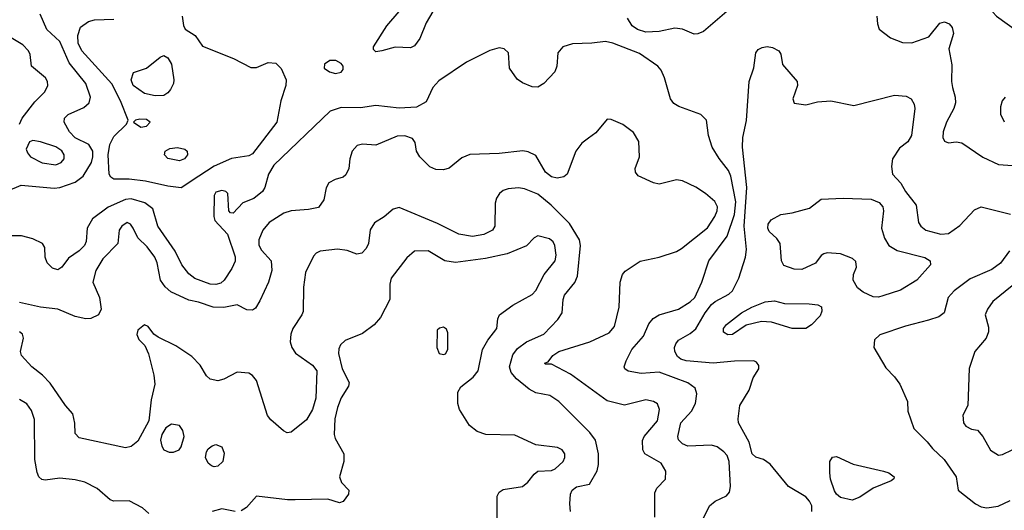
# Model space of a CAD drawing. Extents: x 1173079 to 1307053, y 522583 to 678478.
# Tile 194 of 256: x 1213317 to 1218425, y 593801 to 596346. Entities that reach past the tile are written whole.
import ezdxf

# ---------------------------------------------------------------- set-up
doc = ezdxf.new("R2010")
doc.units = 0

msp = doc.modelspace()

# ---------------------------------------------------------------- linework, layer by layer
at = {"layer": '0CON20XD'}
for points in [[(1218212, 596592), (1218230, 596595), (1218255, 596617.5), (1218275, 596620), (1218349.3, 596619.3), (1218375, 596607.5), (1218386.7, 596595), (1218395.9, 596565.9), (1218393.3, 596545), (1218370, 596505), (1218362, 596475), (1218360, 596405), (1218366, 596385), (1218384, 596365), (1218507, 596277)], [(1215165, 596180), (1215152.1, 596192.1), (1215151.4, 596205), (1215221.5, 596315), (1215350, 596465)], [(1215490.3, 596439.7), (1215425, 596330), (1215392, 596248), (1215365, 596210), (1215345, 596200), (1215265, 596204.2), (1215195, 596184), (1215165, 596180)], [(1216985, 596388.1), (1216865, 596285.6), (1216835, 596272.2), (1216815, 596271.9), (1216755, 596296.5), (1216715, 596301.5), (1216634.5, 596285.5), (1216565, 596282), (1216522, 596295), (1216493.8, 596313.8), (1216470.6, 596355)], [(1213255, 595458.9), (1213325, 595488.2), (1213495, 595472.7), (1213525, 595475.3), (1213605, 595504.2), (1213646.8, 595535), (1213688.4, 595605), (1213696.2, 595635), (1213695.8, 595665), (1213675, 595699.1), (1213605, 595733.8), (1213574.8, 595764.8), (1213546.8, 595815), (1213549.6, 595835), (1213568.1, 595855), (1213649.3, 595890.7), (1213677.5, 595915), (1213684.5, 595945), (1213659.3, 596015), (1213573, 596123), (1213525, 596232.5), (1213457.5, 596295), (1213423.1, 596375)], [(1214155, 595474.7), (1214085, 595482.4), (1213969, 595509), (1213885, 595518.9), (1213805, 595519.1), (1213789.1, 595529.1), (1213780.4, 595545), (1213776.1, 595645), (1213785, 595699.2), (1213805, 595740), (1213870, 595805), (1213878.8, 595825), (1213839.8, 595925), (1213795, 596013.6), (1213639.3, 596185), (1213620.7, 596225), (1213617.7, 596265), (1213632.4, 596307.6), (1213673, 596337), (1213705, 596344.7), (1213805, 596348.2)], [(1214160, 596365), (1214165.7, 596315.7), (1214175, 596296.7), (1214226.7, 596265), (1214265, 596208.8), (1214426, 596145), (1214515, 596098.2), (1214545, 596099.1), (1214605, 596124.4), (1214645, 596121.4), (1214673.9, 596093.9), (1214699.1, 596035), (1214698.2, 596005), (1214671.6, 595925), (1214650.8, 595815), (1214525, 595651.1), (1214505, 595640.5), (1214415, 595626.2), (1214325, 595586.5), (1214246.1, 595533.9), (1214155, 595474.7)], [(1217764.1, 596364.1), (1217766.2, 596325), (1217775, 596297.5), (1217835, 596251.4), (1217897.2, 596227.2), (1217945, 596226.5), (1218032.7, 596257.3), (1218091.2, 596328.8), (1218115, 596334.5), (1218138.6, 596325), (1218154.4, 596305), (1218160.5, 596275), (1218136.9, 596195), (1218152.6, 596112.6), (1218150.6, 596025), (1218156.2, 595993.8), (1218170.4, 595945), (1218172.1, 595915), (1218163.6, 595885), (1218124.4, 595815), (1218108.1, 595765), (1218105.6, 595735.6), (1218115, 595716.2), (1218135, 595708), (1218175, 595713.1), (1218205, 595708.1), (1218314, 595634), (1218395, 595594.5), (1218566.4, 595583.6)], [(1216842.5, 593715), (1216895.6, 593825), (1216925, 593849.4), (1216984.2, 593875.8), (1217000, 593895), (1217004, 593925), (1216997.5, 594055), (1216986.9, 594085), (1216970, 594105), (1216935, 594130.3), (1216905, 594140), (1216783.2, 594133.2), (1216755, 594146), (1216735, 594167.5), (1216731.9, 594185), (1216747.3, 594255), (1216801.5, 594315), (1216823.5, 594355), (1216829.5, 594405), (1216821.9, 594435), (1216783.3, 594463.3), (1216635, 594517.4), (1216541.7, 594511.7), (1216473, 594523), (1216456, 594535), (1216452, 594545), (1216463.5, 594576.5), (1216493.1, 594635), (1216553.6, 594705), (1216580.9, 594769.1), (1216603.3, 594796.7), (1216634.7, 594815.3), (1216734.7, 594845.3), (1216795, 594882.3), (1216820, 594905), (1216856.2, 594985), (1216892.2, 595095), (1216986.5, 595223.5), (1217025.7, 595335), (1217031.4, 595401.4), (1217006.7, 595535), (1216994.7, 595564.7), (1216946, 595626), (1216909.1, 595685), (1216890.5, 595745), (1216879.2, 595825), (1216850, 595855), (1216736.2, 595896.2), (1216711.2, 595911.2), (1216693.3, 595935), (1216662.1, 596045), (1216644.4, 596085), (1216626.9, 596105), (1216531.7, 596171.7), (1216394.2, 596225), (1216356, 596234), (1216284.1, 596224.1), (1216185, 596220.8), (1216134.2, 596205), (1216109.4, 596175), (1216103.5, 596105), (1216092.2, 596075), (1216035.3, 596014.7), (1216005, 595995.6), (1215975, 595998.1), (1215925, 596018.6), (1215897.3, 596037.3), (1215858.6, 596095), (1215852, 596175), (1215830, 596195), (1215805, 596200.6), (1215755, 596185.6), (1215635, 596125.5), (1215491.2, 596028.8), (1215460, 595995), (1215425, 595920.8), (1215375, 595892.1), (1215285, 595887.7), (1215165, 595901.9), (1215085, 595888.2), (1214985, 595891.1), (1214927.9, 595872.1), (1214635, 595591.9), (1214607.9, 595545), (1214588.9, 595475), (1214576.9, 595455), (1214531.2, 595418.8), (1214474.2, 595395.8), (1214425, 595342.5), (1214410, 595345), (1214402.5, 595355), (1214396.7, 595445), (1214385.6, 595455.6), (1214365, 595460), (1214335, 595451.2), (1214326.2, 595435), (1214323.8, 595325), (1214328.8, 595305), (1214394.5, 595234.5), (1214434.5, 595115.5), (1214435, 595093.8), (1214417.3, 595055), (1214378, 594995), (1214359.7, 594980.3), (1214335, 594973.1), (1214305, 594974.7), (1214225, 595003.3), (1214195, 595027.3), (1214157.5, 595075), (1214122.7, 595145), (1214032.5, 595275), (1214006.9, 595365), (1213966.2, 595396.2), (1213895, 595416.5), (1213865, 595412.9), (1213775, 595374.1), (1213695, 595312.9), (1213666.6, 595265), (1213660.9, 595195), (1213652.5, 595175), (1213625, 595147.3), (1213570.2, 595109.8), (1213535, 595061.9), (1213515, 595048.9), (1213487.6, 595057.6), (1213459.4, 595085), (1213448.9, 595115), (1213446.9, 595165), (1213435.6, 595185), (1213385, 595210), (1213325.3, 595225.3), (1213235, 595224.4)], [(1213316, 595805), (1213330, 595835), (1213395, 595919.4), (1213447.8, 595972.2), (1213462.3, 596005), (1213460.8, 596025), (1213450.4, 596045), (1213378.6, 596105), (1213371.4, 596165), (1213362.9, 596185), (1213332.5, 596215), (1213272.6, 596252.6)], [(1217086.8, 595823.2), (1217101.5, 596025), (1217125.7, 596095.7), (1217135.7, 596175), (1217148, 596192), (1217168, 596202), (1217195, 596206.4), (1217222.4, 596202.4), (1217255.7, 596185), (1217265, 596167.5), (1217274.5, 596114.5), (1217350, 596025), (1217352, 596005), (1217327.5, 595935), (1217335, 595912.5), (1217395, 595903.8), (1217455, 595920), (1217524.4, 595925.6), (1217645, 595901.2), (1217855, 595955.4), (1217915, 595950), (1217942, 595935), (1217957.6, 595907.6), (1217960.6, 595885), (1217942.9, 595745), (1217925, 595713.1), (1217880.6, 595679.4), (1217844.2, 595625), (1217840, 595585), (1217845.6, 595545), (1217888.2, 595498.2), (1217912.1, 595455), (1217967.1, 595385), (1217979.4, 595295), (1217991.4, 595275), (1218018, 595255), (1218095, 595233.1), (1218135, 595237.9), (1218195, 595278.9), (1218269.5, 595360.5), (1218305, 595375.8), (1218456.7, 595336.7)], [(1214019.1, 595950.9), (1213963.8, 595963.8), (1213905.6, 596005), (1213894.5, 596035), (1213907.5, 596072.5), (1213975, 596095.6), (1214045, 596151.9), (1214065, 596160), (1214085, 596148.6), (1214104.6, 596115), (1214117.2, 596035), (1214114.7, 596015), (1214099.7, 595985), (1214085, 595966.2), (1214065, 595953.8), (1214019.1, 595950.9)], [(1214955, 596067.5), (1214985, 596074.2), (1214995, 596087.5), (1214995.4, 596105.4), (1214985, 596119.2), (1214956.7, 596135), (1214925, 596134.2), (1214898, 596115), (1214896, 596095), (1214923.3, 596075), (1214955, 596067.5)], [(1218430, 595945), (1218414.2, 595925), (1218404.3, 595894.3), (1218405.8, 595855.8), (1218425, 595816.2)], [(1213945, 595788), (1213975, 595794.2), (1213993.8, 595815), (1213975, 595829.4), (1213939.7, 595830.3), (1213917.5, 595825), (1213907.5, 595815), (1213945, 595788)], [(1216611.1, 593765), (1216612.6, 593892.6), (1216623, 593917), (1216667.2, 593962.8), (1216669.4, 594005), (1216645, 594046.6), (1216560, 594095), (1216549.4, 594115), (1216547, 594163), (1216555.6, 594185), (1216626.4, 594265), (1216635.6, 594325), (1216625, 594353.8), (1216605.5, 594365.5), (1216565, 594374.5), (1216455, 594347.5), (1216365, 594369.5), (1216175, 594507.3), (1216075, 594560), (1216045, 594560), (1216040, 594565), (1216058.3, 594571.7), (1216082.5, 594605), (1216113.3, 594625), (1216275, 594675.4), (1216375, 594721.5), (1216402.2, 594755), (1216427.5, 594855), (1216432.5, 594985), (1216444.4, 595025), (1216457.8, 595042.2), (1216536.3, 595093.7), (1216635, 595114.4), (1216725, 595144.6), (1216750.9, 595159.2), (1216885, 595267.3), (1216923.8, 595325), (1216935.3, 595355), (1216936.1, 595375), (1216923.2, 595403.2), (1216874.4, 595445), (1216825, 595477.5), (1216755, 595510.5), (1216723.7, 595516.3), (1216635, 595492.5), (1216605, 595499.5), (1216525.7, 595535.7), (1216511.2, 595555), (1216509.2, 595575), (1216532.9, 595635), (1216528.1, 595715), (1216501.8, 595761.8), (1216445, 595802.9), (1216385, 595828), (1216365, 595830), (1216305, 595759.2), (1216268, 595732)], [(1217426.8, 593795), (1217426.7, 593825), (1217415, 593849.1), (1217395, 593870.8), (1217305.8, 593925), (1217210.2, 594040.2), (1217175.5, 594065.5), (1217135, 594077.5), (1217117.5, 594095), (1217102, 594155), (1217045.7, 594255), (1217044.4, 594275), (1217053.5, 594345), (1217100.5, 594425), (1217122.2, 594487.8), (1217150.6, 594535), (1217151.7, 594551.7), (1217139.5, 594569.5), (1217125, 594577.1), (1217025, 594574.2), (1216915, 594564.1), (1216775, 594576.2), (1216746, 594586), (1216729.3, 594599.3), (1216715.5, 594625), (1216713.8, 594645), (1216720, 594665), (1216735, 594684.4), (1216795, 594718.5), (1216825, 594743.5), (1216872.2, 594825), (1216905, 594868.6), (1216925, 594885.3), (1216995, 594922.3), (1217015, 594940.5), (1217048, 595005), (1217081.5, 595115), (1217086.7, 595155), (1217074.8, 595274.8), (1217088.5, 595475), (1217066.5, 595685), (1217069.1, 595735), (1217086.8, 595823.2)], [(1216268, 595732), (1216233.9, 595706.1), (1216202.5, 595665), (1216157.5, 595545), (1216139.4, 595530.6), (1216105, 595524.6), (1216075, 595530.9), (1216044.4, 595555), (1215995, 595641.2), (1215955, 595660.8), (1215926.8, 595666.8), (1215805, 595652.9), (1215652.2, 595647.8), (1215611.1, 595628.9), (1215545, 595575.8), (1215515, 595567.1), (1215475, 595569.4), (1215445, 595583.1), (1215392.2, 595635), (1215375.7, 595665), (1215368.7, 595708.7), (1215355, 595730.8), (1215315, 595743.5), (1215275, 595742.9), (1215165, 595695.4), (1215095, 595700), (1215066.8, 595693.2), (1215040.8, 595665), (1215028.6, 595625), (1215024.3, 595575), (1215009.3, 595540.7), (1214995, 595529.2), (1214952.7, 595517.3), (1214920.5, 595499.5), (1214905.9, 595474.1), (1214895, 595412.5), (1214867.3, 595372.7), (1214815, 595362.2), (1214725, 595355.4), (1214686.9, 595343.1), (1214611.1, 595295), (1214578.5, 595255), (1214557.3, 595205), (1214557, 595177), (1214571.3, 595151.3), (1214621.9, 595095), (1214624.4, 595045), (1214608.2, 594985), (1214562.4, 594887.6), (1214540.3, 594849.7), (1214525, 594839.2), (1214495, 594841.4), (1214445, 594866.9), (1214375, 594853.8), (1214320, 594855), (1214245, 594880.8), (1214195, 594890.9), (1214101.4, 594935), (1214071.1, 594961.1), (1214046.5, 594995), (1214029.1, 595085), (1214017.1, 595115), (1213977.9, 595167.9), (1213930.4, 595215), (1213904.6, 595265), (1213891.5, 595285), (1213875, 595293.6), (1213846.5, 595275), (1213833.5, 595255), (1213826.5, 595185), (1213747.3, 595105), (1213711.8, 595045), (1213696.9, 594985), (1213730.6, 594905), (1213740, 594845), (1213726.2, 594815), (1213685, 594795.7), (1213660, 594795), (1213605, 594807.1), (1213515, 594844.6), (1213425, 594854.6), (1213315, 594878.9)], [(1213505, 595594.1), (1213532.2, 595605), (1213546.9, 595625), (1213547.5, 595645), (1213535, 595666.8), (1213505, 595685.9), (1213425, 595711.9), (1213385, 595718.8), (1213367, 595713), (1213350.8, 595675), (1213356.9, 595655), (1213372.9, 595635), (1213433.2, 595603.2), (1213505, 595594.1)], [(1214145, 595613.3), (1214085, 595625.8), (1214068.6, 595645), (1214071.4, 595665), (1214095, 595678.9), (1214135, 595683.1), (1214173.8, 595675), (1214186, 595665), (1214187.5, 595645), (1214172, 595625), (1214145, 595613.3)], [(1216174.5, 593794.5), (1216170.4, 593835), (1216173.5, 593885), (1216183.1, 593905), (1216205, 593922.9), (1216272.3, 593937.7), (1216313.2, 594006.8), (1216320.3, 594039.7), (1216319.5, 594095), (1216303.5, 594165), (1216275.3, 594205.3), (1216113.1, 594365), (1216066.9, 594396.9), (1215995, 594411.2), (1215959.2, 594429.2), (1215893.4, 594483.4), (1215867, 594517), (1215857.3, 594545), (1215875, 594607.5), (1215899, 594641), (1215945.2, 594674.8), (1216035.4, 594715), (1216108.7, 594791.3), (1216130.6, 594825), (1216135.6, 594895), (1216142.6, 594917.4), (1216196.3, 594983.7), (1216210, 595015), (1216226.5, 595175), (1216221.1, 595205), (1216169.4, 595289.4), (1216074.4, 595384.4), (1216005, 595440.4), (1215935, 595468.5), (1215905, 595473.6), (1215851.7, 595468.3), (1215825, 595460), (1215805.5, 595444.5), (1215790, 595420), (1215783.3, 595395), (1215782.5, 595275), (1215770, 595255), (1215725, 595231.5), (1215665, 595221.1), (1215595, 595234.4), (1215485, 595289.6), (1215285, 595371.2), (1215255, 595363.8), (1215206.8, 595323.2), (1215157.6, 595292.4), (1215134.5, 595255.5), (1215126.4, 595185), (1215115, 595160), (1215092.5, 595135), (1215065, 595130), (1215015, 595148.9), (1214965.9, 595155.9), (1214874.7, 595145.3), (1214854.7, 595135.3), (1214840.5, 595119.5), (1214799.6, 595035), (1214788.3, 594958.3), (1214786.8, 594833.2), (1214780.6, 594815), (1214734.5, 594745), (1214723.5, 594715), (1214720, 594675), (1214727.8, 594645), (1214747, 594617), (1214836.5, 594555), (1214859.1, 594525), (1214852.7, 594382.7), (1214835.3, 594324.7), (1214805, 594271.4), (1214725, 594206.2), (1214705, 594203.8), (1214685, 594213.3), (1214620.3, 594270.3), (1214603, 594293), (1214545, 594474), (1214525, 594501.4), (1214505, 594512.9), (1214445, 594517.5), (1214375, 594480.8), (1214345, 594472.5), (1214305, 594480.8), (1214285, 594498.8), (1214252.9, 594555), (1214208.9, 594598.9), (1214126, 594655), (1214035, 594698.8), (1214013.3, 594715), (1213982.5, 594755), (1213965, 594763.3), (1213930, 594735), (1213923.6, 594713.6), (1213935, 594687.5), (1213966.1, 594656.1), (1213985, 594612.5), (1214012.8, 594502.8), (1214017.5, 594455), (1213998.4, 594375), (1213987.3, 594265), (1213929.3, 594160.7), (1213895, 594131.6), (1213865, 594125.3), (1213625, 594178), (1213605, 594200), (1213603.6, 594253.6), (1213591.7, 594301.7), (1213554.4, 594344.4), (1213475, 594461.5), (1213435, 594502.5), (1213379.2, 594545), (1213326.7, 594605), (1213321.2, 594625), (1213335.8, 594694.2), (1213331.2, 594715), (1213315, 594727.5)], [(1217772.7, 594907.3), (1217745, 594909.2), (1217693, 594933), (1217662.5, 594955), (1217640, 594995), (1217643.3, 595025), (1217657.7, 595062.3), (1217655, 595092.5), (1217637.9, 595107.9), (1217575, 595132), (1217505, 595136.2), (1217488.3, 595131.7), (1217475, 595123.3), (1217445, 595083.8), (1217375, 595050.8), (1217335, 595052.5), (1217281.2, 595071.2), (1217269.2, 595095), (1217261.4, 595185), (1217245, 595210.8), (1217205, 595248), (1217198.1, 595265), (1217199.4, 595285), (1217215, 595307.5), (1217265, 595335.6), (1217325, 595344.3), (1217415, 595368), (1217475, 595416), (1217589.2, 595420.8), (1217735, 595415.5), (1217775, 595397.8), (1217795.5, 595375), (1217798.5, 595355), (1217787.8, 595265), (1217802.7, 595212.8), (1217825, 595174.4), (1217869.3, 595149.3), (1218011.9, 595111.9), (1218040.8, 595095), (1218041.4, 595075), (1217970.8, 594995), (1217886.6, 594943.4), (1217795, 594913.1), (1217772.7, 594907.3)], [(1215793.6, 593715), (1215794.5, 593875.5), (1215804.2, 593895), (1215825, 593908.9), (1215925, 593925.5), (1215952.9, 593947.1), (1215985, 593989.2), (1216005, 594004.3), (1216075, 594007.3), (1216095, 594017.1), (1216135.4, 594055), (1216144.5, 594075), (1216144.5, 594095), (1216131.9, 594115), (1216107.4, 594127.4), (1215995, 594141.4), (1215885, 594190.8), (1215735, 594194.4), (1215689.7, 594209.7), (1215650.9, 594240.9), (1215598.9, 594325), (1215588.9, 594355), (1215589.4, 594415), (1215605, 594442.5), (1215668.9, 594491.1), (1215695.3, 594524.7), (1215718.2, 594635), (1215745, 594684.2), (1215792.5, 594745), (1215797.5, 594795), (1215806, 594815), (1215875, 594865.5), (1215975, 594921.4), (1215995, 594941.4), (1216038.2, 595025), (1216094.1, 595095), (1216099.1, 595125), (1216093.6, 595175), (1216083.9, 595193.9), (1216065, 595209.4), (1216005, 595225.7), (1215985, 595214.2), (1215946.4, 595173.7), (1215845, 595131.7), (1215733, 595107), (1215577.3, 595087.3), (1215522.5, 595095), (1215435, 595147.3), (1215364.1, 595145.9), (1215325, 595111.8), (1215244.1, 595005.9), (1215236.2, 594975), (1215236.2, 594895), (1215189.1, 594800.8), (1215155, 594763.6), (1215095, 594718.2), (1215005, 594682), (1214980.9, 594659.1), (1214971.7, 594638.3), (1214970, 594615), (1214989.1, 594535), (1215025.6, 594465), (1215022.5, 594445), (1214984.6, 594385), (1214966, 594335), (1214951.6, 594275), (1214947.5, 594195), (1214953.4, 594173.4), (1214998.6, 594095), (1214998.1, 594055), (1214975.9, 593975), (1214985.9, 593945.9), (1215024, 593905), (1215022.5, 593885), (1214995, 593846.2), (1214975, 593840), (1214915, 593859.5), (1214746.5, 593856.5), (1214705.4, 593855.4), (1214545.9, 593874.1), (1214493.6, 593816.4), (1214465, 593798.9)], [(1218451.9, 595148.1), (1218405, 595083.1), (1218360.3, 595049.7), (1218248.5, 595001.5), (1218165, 594940.6), (1218134.4, 594905), (1218112.9, 594825), (1218084.7, 594805.3), (1218032.3, 594787.7), (1217912.8, 594757.2), (1217778.7, 594711.3), (1217752, 594685), (1217747.5, 594645), (1217810.4, 594540.4), (1217855, 594494.4), (1217882.7, 594455), (1217922, 594365), (1217923.8, 594315), (1217955.9, 594225.9), (1218025, 594156.7), (1218051.7, 594121.7), (1218112.9, 594065), (1218175.8, 593975), (1218186, 593905), (1218275, 593834.5), (1218305, 593819.1), (1218333.9, 593813.9), (1218393.4, 593823.4), (1218455, 593852.8)], [(1218465, 594965.6), (1218365.4, 594884.6), (1218336.9, 594845), (1218325.6, 594815), (1218342.1, 594752.1)], [(1216990.9, 594710.9), (1216968.8, 594725), (1216968.8, 594745), (1216984, 594765), (1217062, 594825), (1217115, 594855.5), (1217185, 594882.9), (1217232.7, 594887.3), (1217285, 594874.4), (1217412.5, 594872.5), (1217456.7, 594866.7), (1217477, 594857), (1217478.8, 594835), (1217469.1, 594810.9), (1217425, 594764), (1217395.5, 594744.5), (1217325, 594744.4), (1217216.7, 594776.7), (1217165, 594780), (1217085, 594762), (1217015, 594713.1), (1216990.9, 594710.9)], [(1215515, 594608.8), (1215525, 594613.8), (1215538, 594635), (1215537.7, 594722.3), (1215530.5, 594740.5), (1215515, 594751.2), (1215493.9, 594746.1), (1215483.3, 594735), (1215480, 594645), (1215492.5, 594615), (1215515, 594608.8)], [(1218342.1, 594752.1), (1218342.1, 594727.9), (1218330, 594695), (1218271.4, 594625), (1218242.6, 594537.4), (1218236.2, 594345), (1218210, 594295), (1218214, 594255), (1218225, 594237.5), (1218255, 594222.5), (1218285, 594217.5), (1218314.2, 594184.2), (1218353, 594113), (1218395, 594088), (1218415, 594090.8), (1218465, 594114.4)], [(1213986.2, 593785), (1213954.4, 593815), (1213885, 593850), (1213805, 593849.4), (1213786.7, 593855), (1213718, 593915), (1213655, 593946.5), (1213605, 593958.9), (1213525, 593967.2), (1213448.3, 593958.3), (1213431.3, 593961.3), (1213415.5, 593975.5), (1213406.8, 593996.8), (1213395.9, 594064.1), (1213392.7, 594272.8), (1213378.2, 594318.2), (1213354.2, 594354.2), (1213315, 594375.5)], [(1214092.1, 594102.1), (1214115, 594102.9), (1214143.8, 594115), (1214155, 594130), (1214170.7, 594185), (1214163.5, 594215), (1214145, 594242), (1214105, 594248), (1214075, 594229.4), (1214053.3, 594195), (1214046.8, 594165), (1214053.9, 594133.9), (1214065, 594115.8), (1214092.1, 594102.1)], [(1214325, 594026), (1214311.3, 594031.3), (1214294.2, 594045), (1214281.4, 594075), (1214285.5, 594104.5), (1214295, 594120), (1214315, 594135.8), (1214335, 594142), (1214365, 594131.2), (1214377.6, 594097.6), (1214370, 594055), (1214345, 594030), (1214325, 594026)], [(1217635, 593853.3), (1217575, 593868.6), (1217555, 593884.3), (1217543.1, 593903.1), (1217523.6, 593963.6), (1217519.8, 593995), (1217519.4, 594055), (1217533.1, 594076.9), (1217555, 594080), (1217640.3, 594040.3), (1217798.8, 594005), (1217826.2, 593995), (1217853.3, 593975), (1217852.5, 593965), (1217837.5, 593955), (1217745, 593916.9), (1217675, 593868.9), (1217635, 593853.3)], [(1214435, 593794.5), (1214365, 593808.8), (1214315, 593794.6)]]:
    msp.add_lwpolyline(points, dxfattribs=at)

doc.saveas('drawing.dxf')
